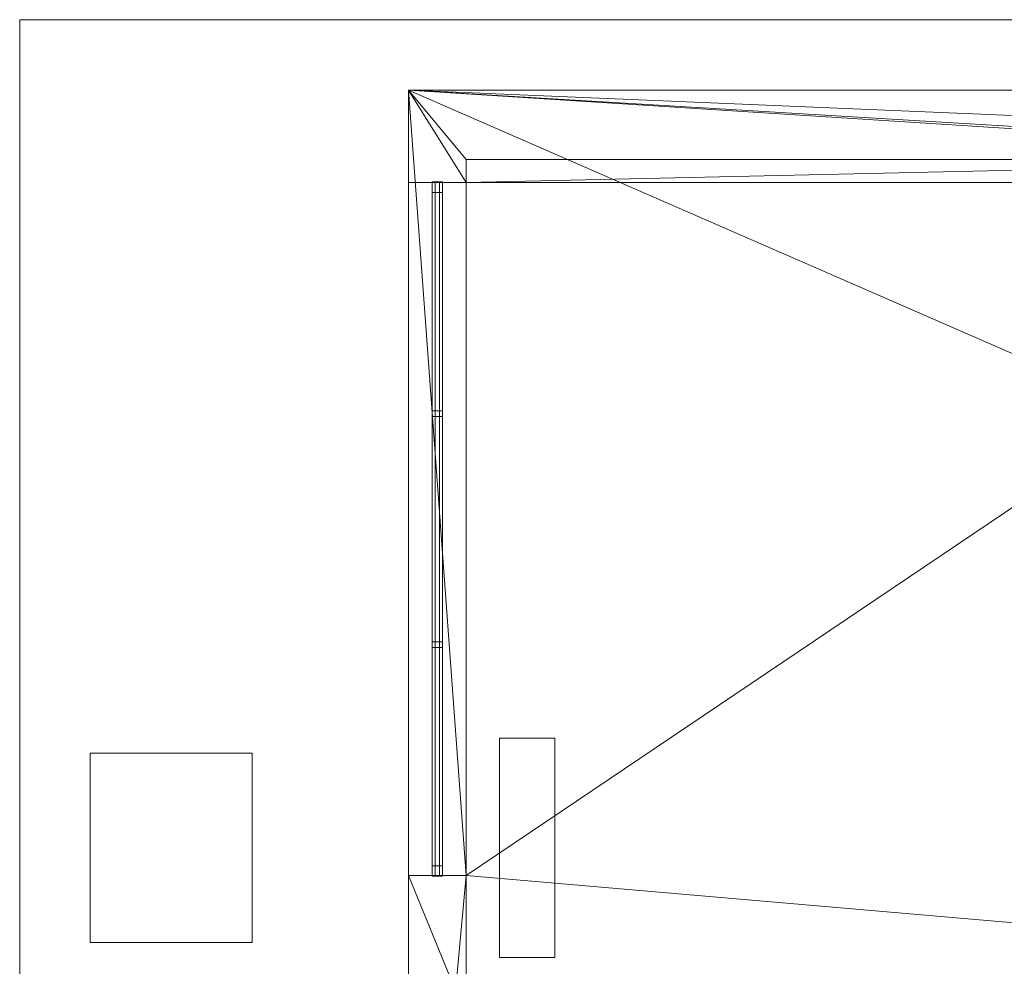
# Model space of a CAD drawing. Header units: millimetres. Extents: x -1675 to 29381, y -3645 to 22555.
# Tile 166 of 256: x -1675 to 2584, y 18457 to 22555. Entities that reach past the tile are written whole.
import ezdxf

# ---------------------------------------------------------------- set-up
doc = ezdxf.new("R2010")
doc.units = ezdxf.units.MM
doc.linetypes.add('Centre', pattern=[3175, 635, -476.25, 1587.5, -476.25])
for name, color, linetype, lineweight in [('A-FLOR-LEVL-OTLN', 51, 'Continuous', 9), ('A-GENM-____-OTLN', 13, 'Continuous', 9), ('G-____-____-SYMB', 111, 'Continuous', 9)]:
    doc.layers.add(name, color=color, linetype=linetype, lineweight=lineweight)

msp = doc.modelspace()

# ---------------------------------------------------------------- linework, layer by layer
at = {"layer": 'A-FLOR-LEVL-OTLN', "linetype": 'Centre'}
for p, q in [((26840.8, 22554.8), (-1674.8, 22554.8)), ((-1674.8, 22554.8), (-1674.8, -304.8))]:
    msp.add_line(p, q, dxfattribs=at)
at = {"layer": 'G-____-____-SYMB'}
for p, q in [((-1674.8, 22554.8, 3504.8), (-1674.8, -304.8, 3504.8)), ((26840.8, 22554.8, -354.8), (-1674.8, 22554.8, -354.8)), ((-1674.8, -304.8, -354.8), (-1674.8, 22554.8, -354.8)), ((-1674.8, 22554.8, 3504.8), (-1674.8, 22554.8, -354.8)), ((26840.8, 22554.8, 3504.8), (-1674.8, 22554.8, 3504.8))]:
    msp.add_line(p, q, dxfattribs=at)

# ---------------------------------------------------------------- meshes
at = {"layer": 'A-GENM-____-OTLN'}
mesh = msp.add_polyface(dxfattribs=at)
corners = [(14006, 22250), (6.8, 16140), (14006, 16140)]
mesh.append_faces([[corners[k] for k in face] for face in [(1, 2, 0)]])
mesh = msp.add_polyface(dxfattribs=at)
corners = [(6.8, 16140), (6.8, 22250, -50), (6.8, 16140, -50)]
mesh.append_faces([[corners[k] for k in face] for face in [(2, 0, 1)]])
mesh = msp.add_polyface(dxfattribs=at)
corners = [(14006, 16140, -50), (6.8, 22250, -50), (14006, 22250, -50)]
mesh.append_faces([[corners[k] for k in face] for face in [(1, 2, 0)]])
mesh = msp.add_polyface(dxfattribs=at)
corners = [(6.8, 16140, -50), (6.8, 22250, -50), (14006, 16140, -50)]
mesh.append_faces([[corners[k] for k in face] for face in [(1, 2, 0)]])
mesh = msp.add_polyface(dxfattribs=at)
corners = [(6.8, 22250), (6.8, 16140), (14006, 22250)]
mesh.append_faces([[corners[k] for k in face] for face in [(1, 2, 0)]])
mesh = msp.add_polyface(dxfattribs=at)
corners = [(6.8, 22250), (14006, 22250, -50), (6.8, 22250, -50)]
mesh.append_faces([[corners[k] for k in face] for face in [(0, 1, 2)]])
mesh = msp.add_polyface(dxfattribs=at)
corners = [(14006, 22250), (14006, 22250, -50), (6.8, 22250)]
mesh.append_faces([[corners[k] for k in face] for face in [(0, 1, 2)]])
mesh = msp.add_polyface(dxfattribs=at)
corners = [(6.8, 22250), (6.8, 22250, -50), (6.8, 16140)]
mesh.append_faces([[corners[k] for k in face] for face in [(2, 0, 1)]])
mesh = msp.add_polyface(dxfattribs=at)
corners = [(6.8, 22250), (6.8, 21850), (6.8, 21850, 3200), (6.8, 22250, 3200)]
mesh.append_faces([[corners[k] for k in face] for face in [(0, 1, 2, 3)]])
mesh = msp.add_polyface(dxfattribs=at)
corners = [(5006, 22250), (6.8, 22250), (6.8, 22250, 3200), (5006, 22250, 3200)]
mesh.append_faces([[corners[k] for k in face] for face in [(0, 1, 2, 3)]])
mesh = msp.add_polyface(dxfattribs=at)
corners = [(4706, 21950, 3200), (4706, 21850, 3200), (5006, 21850, 3200), (5006, 21950, 3200), (5806, 21950, 3200), (5806, 22200, 3200), (5006, 22200, 3200), (5006, 22250, 3200), (6.8, 22250, 3200), (6.8, 21850, 3200), (256.8, 21850, 3200), (256.8, 21950, 3200)]
mesh.append_faces([[corners[k] for k in face] for face in [(3, 0, 1, 2), (6, 3, 4, 5)]], dxfattribs={"vtx0": -1})
mesh.append_faces([[corners[k] for k in face] for face in [(8, 11, 0, 7)]], dxfattribs={"vtx0": -1, "vtx2": -1})
mesh.append_faces([[corners[k] for k in face] for face in [(6, 7, 0, 3)]], dxfattribs={"vtx1": -1, "vtx2": -1, "vtx3": -1})
mesh.append_faces([[corners[k] for k in face] for face in [(9, 10, 11, 8)]], dxfattribs={"vtx2": -1})
mesh = msp.add_polyface(dxfattribs=at)
corners = [(5006, 22200), (5806, 22200), (5806, 21950), (5006, 21950), (5006, 21850), (4706, 21850), (4706, 21950), (256.8, 21950), (256.8, 21850), (6.8, 21850), (6.8, 22250), (5006, 22250)]
mesh.append_faces([[corners[k] for k in face] for face in [(6, 11, 0, 3)]], dxfattribs={"vtx0": -1, "vtx2": -1, "vtx3": -1})
mesh.append_faces([[corners[k] for k in face] for face in [(2, 3, 0, 1)]], dxfattribs={"vtx1": -1})
mesh.append_faces([[corners[k] for k in face] for face in [(6, 7, 10, 11)]], dxfattribs={"vtx1": -1, "vtx3": -1})
mesh.append_faces([[corners[k] for k in face] for face in [(3, 4, 5, 6), (7, 8, 9, 10)]], dxfattribs={"vtx3": -1})
mesh = msp.add_polyface(dxfattribs=at)
corners = [(14006, 22250, 3000), (6.8, 16140, 3000), (14006, 16140, 3000)]
mesh.append_faces([[corners[k] for k in face] for face in [(1, 2, 0)]])
mesh = msp.add_polyface(dxfattribs=at)
corners = [(6.8, 16140, 3000), (6.8, 22250, 2950), (6.8, 16140, 2950)]
mesh.append_faces([[corners[k] for k in face] for face in [(2, 0, 1)]])
mesh = msp.add_polyface(dxfattribs=at)
corners = [(14006, 16140, 2950), (6.8, 22250, 2950), (14006, 22250, 2950)]
mesh.append_faces([[corners[k] for k in face] for face in [(1, 2, 0)]])
mesh = msp.add_polyface(dxfattribs=at)
corners = [(6.8, 16140, 2950), (6.8, 22250, 2950), (14006, 16140, 2950)]
mesh.append_faces([[corners[k] for k in face] for face in [(1, 2, 0)]])
mesh = msp.add_polyface(dxfattribs=at)
corners = [(6.8, 22250, 3000), (6.8, 16140, 3000), (14006, 22250, 3000)]
mesh.append_faces([[corners[k] for k in face] for face in [(1, 2, 0)]])
mesh = msp.add_polyface(dxfattribs=at)
corners = [(6.8, 22250, 3000), (14006, 22250, 2950), (6.8, 22250, 2950)]
mesh.append_faces([[corners[k] for k in face] for face in [(0, 1, 2)]])
mesh = msp.add_polyface(dxfattribs=at)
corners = [(14006, 22250, 3000), (14006, 22250, 2950), (6.8, 22250, 3000)]
mesh.append_faces([[corners[k] for k in face] for face in [(0, 1, 2)]])
mesh = msp.add_polyface(dxfattribs=at)
corners = [(6.8, 22250, 3000), (6.8, 22250, 2950), (6.8, 16140, 3000)]
mesh.append_faces([[corners[k] for k in face] for face in [(2, 0, 1)]])
mesh = msp.add_polyface(dxfattribs=at)
corners = [(9486, 18420, 1), (9306, 20198.7, 1), (9486, 20277.2, 1), (9306, 18420, 1), (7156, 18420, 1), (6856, 18240, 1), (6856, 18420, 1), (8156, 19240, 1), (7521.9, 19420, 1), (8336, 19420, 1), (8406, 18240, 1), (8336, 18420, 1), (8406, 18420, 1), (8156, 18420, 1), (8156, 18240, 1), (7336, 19240, 1), (7336, 18240, 1), (7156, 19260.3, 1), (7336, 19240, 1), (5956, 18240, 1), (5230.7, 18420, 1), (5956, 18420, 1), (9486, 20500, 1), (9584, 20320, 1), (9486, 20320, 1), (9486, 20320, 1), (7336, 19420, 1), (5006, 21950, 1), (5006, 21850, 1), (4706, 21850, 1), (9486, 20500, 1), (9306, 21950, 1), (7336, 19420, 1), (4706, 21950, 1), (256.8, 18420, 1), (4706, 18240, 1), (9606, 21950, 1), (9486, 21850, 1), (9486, 21850, 1), (7156, 21950, 1), (256.8, 18850, 1), (6.8, 16140, 1), (6.8, 22250, 1), (7336, 21950, 1), (256.8, 21850, 1), (256.8, 21950, 1), (14006, 22250, 1)]
mesh.append_faces([[corners[k] for k in face] for face in [(4, 5, 6), (10, 11, 12), (19, 20, 21)]], dxfattribs={"vtx0": -1})
mesh.append_faces([[corners[k] for k in face] for face in [(0, 1, 2), (1, 0, 3), (13, 11, 14), (7, 11, 13), (11, 7, 9), (18, 8, 7), (15, 8, 18), (33, 27, 29), (22, 25, 30), (39, 32, 17), (32, 39, 43), (46, 39, 42)]], dxfattribs={"vtx0": -1, "vtx1": -1})
mesh.append_faces([[corners[k] for k in face] for face in [(8, 15, 17), (1, 30, 25), (36, 38, 31), (39, 46, 43), (27, 33, 42)]], dxfattribs={"vtx0": -1, "vtx1": -1, "vtx2": -1})
mesh.append_faces([[corners[k] for k in face] for face in [(7, 8, 9), (15, 4, 17), (22, 23, 24), (22, 24, 25), (30, 1, 31), (36, 37, 38), (40, 41, 42), (31, 38, 30), (42, 39, 27)]], dxfattribs={"vtx0": -1, "vtx2": -1})
mesh.append_faces([[corners[k] for k in face] for face in [(15, 16, 4), (25, 2, 1), (26, 8, 17), (32, 26, 17), (34, 20, 35), (44, 40, 42), (45, 44, 42), (33, 45, 42)]], dxfattribs={"vtx1": -1, "vtx2": -1})
mesh.append_faces([[corners[k] for k in face] for face in [(27, 28, 29)]], dxfattribs={"vtx2": -1})
mesh = msp.add_polyface(dxfattribs=at)
corners = [(7156, 19260.3, 2949), (7156, 18420, 2949), (6856, 18420, 2949), (5956, 18420, 2949), (5230.7, 18420, 2949), (256.8, 18420, 2949), (256.8, 18850, 2949), (256.8, 21850, 2949), (256.8, 21950, 2949), (4706, 21950, 2949), (5006, 21850, 2949), (5006, 21950, 2949), (7156, 21950, 2949), (4706, 21850, 2949), (5956, 18240, 2949), (7336, 18420, 2949), (7336, 19240, 2949), (7336, 19240, 2949), (7336, 18240, 2949), (7336, 21950, 2949), (7336, 19420, 2949), (7336, 19420, 2949), (7336, 21950, 2949), (6856, 18240, 2949), (7521.9, 19420, 2949), (5006, 18240, 2949), (4706, 18240, 2949), (256.8, 18240, 2949), (6.8, 16140, 2949), (6.8, 22250, 2949), (14006, 22250, 2949)]
mesh.append_faces([[corners[k] for k in face] for face in [(19, 21, 22), (30, 12, 29)]], dxfattribs={"vtx0": -1, "vtx1": -1})
mesh.append_faces([[corners[k] for k in face] for face in [(0, 1, 2), (3, 4, 0), (2, 3, 0), (4, 5, 6), (7, 8, 9), (10, 11, 12), (10, 0, 4), (13, 6, 7), (7, 9, 13), (0, 10, 12), (6, 13, 4), (13, 10, 4), (14, 3, 2), (15, 16, 17), (16, 15, 18), (19, 20, 21), (1, 23, 2), (23, 1, 18), (16, 18, 1), (16, 1, 0), (24, 16, 0), (16, 24, 17), (4, 14, 25), (14, 4, 3), (20, 24, 0), (11, 10, 13), (21, 20, 0), (9, 11, 13), (5, 4, 26), (12, 21, 0), (5, 26, 27), (21, 12, 22), (7, 6, 29), (8, 7, 29), (9, 8, 29), (11, 9, 29), (29, 12, 11)]], dxfattribs={"vtx0": -1, "vtx1": -1, "vtx2": -1})
mesh.append_faces([[corners[k] for k in face] for face in [(6, 28, 29)]], dxfattribs={"vtx0": -1, "vtx2": -1})
mesh = msp.add_polyface(dxfattribs=at)
corners = [(256.8, 21850), (256.8, 21950), (256.8, 21950, 3200), (256.8, 21850, 3200)]
mesh.append_faces([[corners[k] for k in face] for face in [(1, 2, 3, 0)]])
mesh = msp.add_polyface(dxfattribs=at)
corners = [(256.8, 21950), (4706, 21950), (4706, 21950, 3200), (256.8, 21950, 3200)]
mesh.append_faces([[corners[k] for k in face] for face in [(2, 3, 0, 1)]])
mesh = msp.add_polyface(dxfattribs=at)
corners = [(7156, 19260.3, 1), (7156, 18420, 1), (6856, 18420, 1), (5956, 18420, 1), (5230.7, 18420, 1), (256.8, 18420, 1), (256.8, 18850, 1), (256.8, 21850, 1), (256.8, 21950, 1), (4706, 21950, 1), (5006, 21850, 1), (5006, 21950, 1), (7156, 21950, 1), (4706, 21850, 1), (9486, 20277.2, 1), (9486, 20320, 1), (9584, 20320, 1), (9606, 21850, 1), (9486, 20500, 1), (9486, 21850, 1), (4706, 17990, 1), (256.8, 16249.1, 1), (4706, 18191, 1), (5006, 17990, 1), (5006, 18240, 1), (5956, 18240, 1), (7336, 18420, 1), (7336, 19240, 1), (7336, 19240, 1), (8156, 18420, 1), (8156, 18240, 1), (8406, 18240, 1), (8406, 18420, 1), (9306, 18420, 1), (256.8, 16140, 1), (6856, 18240, 1), (7336, 18240, 1), (9306, 17990, 1), (13776, 16140, 1), (9486, 20277.2, 1), (9486, 18420, 1), (9486, 18420, 1), (256.8, 18240, 1), (4706, 18240, 1), (256.8, 16450, 1), (9486, 20320, 1), (7336, 21950, 1), (7336, 19420, 1), (7336, 19420, 1), (7336, 21950, 1), (9486, 21850, 1), (9486, 20500, 1)]
mesh.append_faces([[corners[k] for k in face] for face in [(26, 27, 28), (39, 40, 41), (22, 42, 43), (46, 48, 49)]], dxfattribs={"vtx0": -1})
mesh.append_faces([[corners[k] for k in face] for face in [(0, 10, 12), (17, 18, 19), (20, 21, 22), (23, 34, 20), (35, 25, 2), (27, 26, 36), (44, 22, 21), (42, 22, 44), (45, 14, 39)]], dxfattribs={"vtx0": -1, "vtx1": -1})
mesh.append_faces([[corners[k] for k in face] for face in [(2, 3, 0), (10, 0, 4), (6, 13, 4), (25, 35, 23), (36, 26, 30), (37, 38, 23), (36, 30, 37), (23, 36, 37), (40, 39, 14)]], dxfattribs={"vtx0": -1, "vtx1": -1, "vtx2": -1})
mesh.append_faces([[corners[k] for k in face] for face in [(13, 6, 7), (7, 9, 13), (14, 15, 16), (31, 33, 37), (23, 35, 36), (14, 45, 15)]], dxfattribs={"vtx0": -1, "vtx2": -1})
mesh.append_faces([[corners[k] for k in face] for face in [(3, 4, 0), (13, 10, 4), (25, 3, 2), (30, 31, 37), (50, 19, 18)]], dxfattribs={"vtx1": -1, "vtx2": -1})
mesh.append_faces([[corners[k] for k in face] for face in [(0, 1, 2), (4, 5, 6), (7, 8, 9), (10, 11, 12), (23, 24, 25), (26, 29, 30), (31, 32, 33), (46, 47, 48), (18, 51, 50)]], dxfattribs={"vtx2": -1})
mesh = msp.add_polyface(dxfattribs=at)
corners = [(6.8, 21850), (256.8, 21850), (256.8, 21850, 3200), (6.8, 21850, 3200)]
mesh.append_faces([[corners[k] for k in face] for face in [(2, 3, 0, 1)]])
mesh = msp.add_polyface(dxfattribs=at)
corners = [(108.9, 21852.5, 850), (108.9, 21807.5, 850), (108.9, 21807.5, 2350), (108.9, 21852.5, 2350)]
mesh.append_faces([[corners[k] for k in face] for face in [(3, 0, 1, 2)]])
mesh = msp.add_polyface(dxfattribs=at)
corners = [(153.9, 21807.5, 850), (108.9, 21807.5, 850), (108.9, 21852.5, 850), (153.9, 21852.5, 850)]
mesh.append_faces([[corners[k] for k in face] for face in [(2, 3, 0, 1)]])
mesh = msp.add_polyface(dxfattribs=at)
corners = [(153.9, 21807.5, 2350), (153.9, 21852.5, 2350), (108.9, 21852.5, 2350), (108.9, 21807.5, 2350)]
mesh.append_faces([[corners[k] for k in face] for face in [(1, 2, 3, 0)]])
mesh = msp.add_polyface(dxfattribs=at)
corners = [(153.9, 21852.5, 850), (108.9, 21852.5, 850), (108.9, 21852.5, 2350), (153.9, 21852.5, 2350)]
mesh.append_faces([[corners[k] for k in face] for face in [(3, 0, 1, 2)]])
mesh = msp.add_polyface(dxfattribs=at)
corners = [(108.9, 21850, 2327.5), (108.9, 18850, 2327.5), (108.9, 18850, 2372.5), (108.9, 21850, 2372.5)]
mesh.append_faces([[corners[k] for k in face] for face in [(3, 0, 1, 2)]])
mesh = msp.add_polyface(dxfattribs=at)
corners = [(153.9, 18850, 2327.5), (108.9, 18850, 2327.5), (108.9, 21850, 2327.5), (153.9, 21850, 2327.5)]
mesh.append_faces([[corners[k] for k in face] for face in [(3, 0, 1, 2)]])
mesh = msp.add_polyface(dxfattribs=at)
corners = [(153.9, 18850, 2372.5), (153.9, 21850, 2372.5), (108.9, 21850, 2372.5), (108.9, 18850, 2372.5)]
mesh.append_faces([[corners[k] for k in face] for face in [(2, 3, 0, 1)]])
mesh = msp.add_polyface(dxfattribs=at)
corners = [(153.9, 21850, 2327.5), (108.9, 21850, 2327.5), (108.9, 21850, 2372.5), (153.9, 21850, 2372.5)]
mesh.append_faces([[corners[k] for k in face] for face in [(0, 1, 2, 3)]])
mesh = msp.add_polyface(dxfattribs=at)
corners = [(108.9, 21850, 827.5), (108.9, 18850, 827.5), (108.9, 18850, 872.5), (108.9, 21850, 872.5)]
mesh.append_faces([[corners[k] for k in face] for face in [(3, 0, 1, 2)]])
mesh = msp.add_polyface(dxfattribs=at)
corners = [(153.9, 18850, 827.5), (108.9, 18850, 827.5), (108.9, 21850, 827.5), (153.9, 21850, 827.5)]
mesh.append_faces([[corners[k] for k in face] for face in [(3, 0, 1, 2)]])
mesh = msp.add_polyface(dxfattribs=at)
corners = [(153.9, 18850, 872.5), (153.9, 21850, 872.5), (108.9, 21850, 872.5), (108.9, 18850, 872.5)]
mesh.append_faces([[corners[k] for k in face] for face in [(2, 3, 0, 1)]])
mesh = msp.add_polyface(dxfattribs=at)
corners = [(153.9, 21850, 827.5), (108.9, 21850, 827.5), (108.9, 21850, 872.5), (153.9, 21850, 872.5)]
mesh.append_faces([[corners[k] for k in face] for face in [(0, 1, 2, 3)]])
mesh = msp.add_polyface(dxfattribs=at)
corners = [(122.4, 21850, 850), (122.4, 18850, 850), (122.4, 18850, 2350), (122.4, 21850, 2350)]
mesh.append_faces([[corners[k] for k in face] for face in [(0, 1, 2, 3)]])
mesh = msp.add_polyface(dxfattribs=at)
corners = [(140.4, 18850, 850), (122.4, 18850, 850), (122.4, 21850, 850), (140.4, 21850, 850)]
mesh.append_faces([[corners[k] for k in face] for face in [(3, 0, 1, 2)]])
mesh = msp.add_polyface(dxfattribs=at)
corners = [(140.4, 18850, 2350), (140.4, 21850, 2350), (122.4, 21850, 2350), (122.4, 18850, 2350)]
mesh.append_faces([[corners[k] for k in face] for face in [(2, 3, 0, 1)]])
mesh = msp.add_polyface(dxfattribs=at)
corners = [(140.4, 21850, 850), (122.4, 21850, 850), (122.4, 21850, 2350), (140.4, 21850, 2350)]
mesh.append_faces([[corners[k] for k in face] for face in [(3, 0, 1, 2)]])
mesh = msp.add_polyface(dxfattribs=at)
corners = [(140.4, 18850, 850), (140.4, 21850, 850), (140.4, 21850, 2350), (140.4, 18850, 2350)]
mesh.append_faces([[corners[k] for k in face] for face in [(2, 3, 0, 1)]])
mesh = msp.add_polyface(dxfattribs=at)
corners = [(153.9, 21807.5, 850), (153.9, 21852.5, 850), (153.9, 21852.5, 2350), (153.9, 21807.5, 2350)]
mesh.append_faces([[corners[k] for k in face] for face in [(1, 2, 3, 0)]])
mesh = msp.add_polyface(dxfattribs=at)
corners = [(153.9, 18850, 2327.5), (153.9, 21850, 2327.5), (153.9, 21850, 2372.5), (153.9, 18850, 2372.5)]
mesh.append_faces([[corners[k] for k in face] for face in [(1, 2, 3, 0)]])
mesh = msp.add_polyface(dxfattribs=at)
corners = [(153.9, 18850, 827.5), (153.9, 21850, 827.5), (153.9, 21850, 872.5), (153.9, 18850, 872.5)]
mesh.append_faces([[corners[k] for k in face] for face in [(1, 2, 3, 0)]])
mesh = msp.add_polyface(dxfattribs=at)
corners = [(108.9, 21807.5, 850), (153.9, 21807.5, 850), (153.9, 21807.5, 2350), (108.9, 21807.5, 2350)]
mesh.append_faces([[corners[k] for k in face] for face in [(1, 2, 3, 0)]])
mesh = msp.add_polyface(dxfattribs=at)
corners = [(108.9, 20862.5, 850), (108.9, 20837.5, 850), (108.9, 20837.5, 2350), (108.9, 20862.5, 2350)]
mesh.append_faces([[corners[k] for k in face] for face in [(3, 0, 1, 2)]])
mesh = msp.add_polyface(dxfattribs=at)
corners = [(153.9, 20837.5, 850), (108.9, 20837.5, 850), (108.9, 20862.5, 850), (153.9, 20862.5, 850)]
mesh.append_faces([[corners[k] for k in face] for face in [(3, 0, 1, 2)]])
mesh = msp.add_polyface(dxfattribs=at)
corners = [(153.9, 20837.5, 2350), (153.9, 20862.5, 2350), (108.9, 20862.5, 2350), (108.9, 20837.5, 2350)]
mesh.append_faces([[corners[k] for k in face] for face in [(2, 3, 0, 1)]])
mesh = msp.add_polyface(dxfattribs=at)
corners = [(153.9, 20862.5, 850), (108.9, 20862.5, 850), (108.9, 20862.5, 2350), (153.9, 20862.5, 2350)]
mesh.append_faces([[corners[k] for k in face] for face in [(3, 0, 1, 2)]])
mesh = msp.add_polyface(dxfattribs=at)
corners = [(108.9, 20837.5, 850), (153.9, 20837.5, 850), (153.9, 20837.5, 2350), (108.9, 20837.5, 2350)]
mesh.append_faces([[corners[k] for k in face] for face in [(1, 2, 3, 0)]])
mesh = msp.add_polyface(dxfattribs=at)
corners = [(153.9, 20837.5, 850), (153.9, 20862.5, 850), (153.9, 20862.5, 2350), (153.9, 20837.5, 2350)]
mesh.append_faces([[corners[k] for k in face] for face in [(1, 2, 3, 0)]])
mesh = msp.add_polyface(dxfattribs=at)
corners = [(108.9, 19862.5, 850), (108.9, 19837.5, 850), (108.9, 19837.5, 2350), (108.9, 19862.5, 2350)]
mesh.append_faces([[corners[k] for k in face] for face in [(3, 0, 1, 2)]])
mesh = msp.add_polyface(dxfattribs=at)
corners = [(153.9, 19837.5, 850), (108.9, 19837.5, 850), (108.9, 19862.5, 850), (153.9, 19862.5, 850)]
mesh.append_faces([[corners[k] for k in face] for face in [(3, 0, 1, 2)]])
mesh = msp.add_polyface(dxfattribs=at)
corners = [(153.9, 19837.5, 2350), (153.9, 19862.5, 2350), (108.9, 19862.5, 2350), (108.9, 19837.5, 2350)]
mesh.append_faces([[corners[k] for k in face] for face in [(2, 3, 0, 1)]])
mesh = msp.add_polyface(dxfattribs=at)
corners = [(153.9, 19862.5, 850), (108.9, 19862.5, 850), (108.9, 19862.5, 2350), (153.9, 19862.5, 2350)]
mesh.append_faces([[corners[k] for k in face] for face in [(3, 0, 1, 2)]])
mesh = msp.add_polyface(dxfattribs=at)
corners = [(153.9, 19837.5, 850), (153.9, 19862.5, 850), (153.9, 19862.5, 2350), (153.9, 19837.5, 2350)]
mesh.append_faces([[corners[k] for k in face] for face in [(1, 2, 3, 0)]])
mesh = msp.add_polyface(dxfattribs=at)
corners = [(108.9, 19837.5, 850), (153.9, 19837.5, 850), (153.9, 19837.5, 2350), (108.9, 19837.5, 2350)]
mesh.append_faces([[corners[k] for k in face] for face in [(1, 2, 3, 0)]])
mesh = msp.add_polyface(dxfattribs=at)
corners = [(400, 19445, 2310), (400, 18495, 2310), (400, 18495, 2590), (400, 19445, 2590)]
mesh.append_faces([[corners[k] for k in face] for face in [(0, 1, 2, 3)]])
mesh = msp.add_polyface(dxfattribs=at)
corners = [(640, 19445, 2310), (400, 19445, 2310), (400, 19445, 2590), (640, 19445, 2590)]
mesh.append_faces([[corners[k] for k in face] for face in [(0, 1, 2, 3)]])
mesh = msp.add_polyface(dxfattribs=at)
corners = [(400, 18495, 2590), (640, 18495, 2590), (640, 19445, 2590), (400, 19445, 2590)]
mesh.append_faces([[corners[k] for k in face] for face in [(2, 3, 0, 1)]])
mesh = msp.add_polyface(dxfattribs=at)
corners = [(400, 18495, 2310), (400, 19445, 2310), (640, 19445, 2310), (640, 18495, 2310)]
mesh.append_faces([[corners[k] for k in face] for face in [(1, 2, 3, 0)]])
mesh = msp.add_polyface(dxfattribs=at)
corners = [(640, 18495, 2310), (640, 19445, 2310), (640, 19445, 2590), (640, 18495, 2590)]
mesh.append_faces([[corners[k] for k in face] for face in [(2, 3, 0, 1)]])
mesh = msp.add_polyface(dxfattribs=at)
corners = [(-1370, 19380, 90), (-1370, 18560, 90), (-1370, 18560, 710), (-1370, 19380, 710)]
mesh.append_faces([[corners[k] for k in face] for face in [(0, 1, 2, 3)]])
mesh = msp.add_polyface(dxfattribs=at)
corners = [(-670, 19380, 90), (-1370, 19380, 90), (-1370, 19380, 710), (-670, 19380, 710)]
mesh.append_faces([[corners[k] for k in face] for face in [(0, 1, 2, 3)]])
mesh = msp.add_polyface(dxfattribs=at)
corners = [(-1370, 18560, 710), (-670, 18560, 710), (-670, 19380, 710), (-1370, 19380, 710)]
mesh.append_faces([[corners[k] for k in face] for face in [(2, 3, 0, 1)]])
mesh = msp.add_polyface(dxfattribs=at)
corners = [(-1370, 18560, 90), (-1370, 19380, 90), (-670, 19380, 90), (-670, 18560, 90)]
mesh.append_faces([[corners[k] for k in face] for face in [(1, 2, 3, 0)]])
mesh = msp.add_polyface(dxfattribs=at)
corners = [(-670, 18560, 90), (-670, 19380, 90), (-670, 19380, 710), (-670, 18560, 710)]
mesh.append_faces([[corners[k] for k in face] for face in [(2, 3, 0, 1)]])
mesh = msp.add_polyface(dxfattribs=at)
corners = [(108.9, 18892.5, 850), (108.9, 18847.5, 850), (108.9, 18847.5, 2350), (108.9, 18892.5, 2350)]
mesh.append_faces([[corners[k] for k in face] for face in [(0, 1, 2, 3)]])
mesh = msp.add_polyface(dxfattribs=at)
corners = [(153.9, 18847.5, 850), (108.9, 18847.5, 850), (108.9, 18892.5, 850), (153.9, 18892.5, 850)]
mesh.append_faces([[corners[k] for k in face] for face in [(2, 3, 0, 1)]])
mesh = msp.add_polyface(dxfattribs=at)
corners = [(153.9, 18847.5, 2350), (153.9, 18892.5, 2350), (108.9, 18892.5, 2350), (108.9, 18847.5, 2350)]
mesh.append_faces([[corners[k] for k in face] for face in [(1, 2, 3, 0)]])
mesh = msp.add_polyface(dxfattribs=at)
corners = [(153.9, 18892.5, 850), (108.9, 18892.5, 850), (108.9, 18892.5, 2350), (153.9, 18892.5, 2350)]
mesh.append_faces([[corners[k] for k in face] for face in [(3, 0, 1, 2)]])
mesh = msp.add_polyface(dxfattribs=at)
corners = [(153.9, 18847.5, 850), (153.9, 18892.5, 850), (153.9, 18892.5, 2350), (153.9, 18847.5, 2350)]
mesh.append_faces([[corners[k] for k in face] for face in [(2, 3, 0, 1)]])
mesh = msp.add_polyface(dxfattribs=at)
corners = [(6.8, 18850), (6.8, 16450), (6.8, 16450, 3200), (6.8, 18850, 3200)]
mesh.append_faces([[corners[k] for k in face] for face in [(0, 1, 2, 3)]])
mesh = msp.add_polyface(dxfattribs=at)
corners = [(256.8, 18850), (6.8, 18850), (6.8, 18850, 3200), (256.8, 18850, 3200)]
mesh.append_faces([[corners[k] for k in face] for face in [(0, 1, 2, 3)]])
mesh = msp.add_polyface(dxfattribs=at)
corners = [(6.8, 18850, 3200), (6.8, 16450, 3200), (256.8, 16450, 3200), (256.8, 18240, 3200), (4706, 18240, 3200), (4706, 17990, 3200), (5006, 17990, 3200), (5006, 18240, 3200), (5956, 18240, 3200), (5956, 18420, 3200), (256.8, 18420, 3200), (256.8, 18850, 3200)]
mesh.append_faces([[corners[k] for k in face] for face in [(4, 9, 10, 3)]], dxfattribs={"vtx0": -1, "vtx2": -1})
mesh.append_faces([[corners[k] for k in face] for face in [(1, 2, 3, 0)]], dxfattribs={"vtx2": -1})
mesh.append_faces([[corners[k] for k in face] for face in [(10, 11, 0, 3), (7, 8, 9, 4)]], dxfattribs={"vtx2": -1, "vtx3": -1})
mesh.append_faces([[corners[k] for k in face] for face in [(4, 5, 6, 7)]], dxfattribs={"vtx3": -1})
mesh = msp.add_polyface(dxfattribs=at)
corners = [(5006, 18240), (5006, 17990), (4706, 17990), (4706, 18240), (256.8, 18240), (256.8, 16450), (6.8, 16450), (6.8, 18850), (256.8, 18850), (256.8, 18420), (5956, 18420), (5956, 18240)]
mesh.append_faces([[corners[k] for k in face] for face in [(9, 10, 3, 4)]], dxfattribs={"vtx1": -1, "vtx3": -1})
mesh.append_faces([[corners[k] for k in face] for face in [(1, 2, 3, 0)]], dxfattribs={"vtx2": -1})
mesh.append_faces([[corners[k] for k in face] for face in [(10, 11, 0, 3), (7, 8, 9, 4)]], dxfattribs={"vtx2": -1, "vtx3": -1})
mesh.append_faces([[corners[k] for k in face] for face in [(4, 5, 6, 7)]], dxfattribs={"vtx3": -1})
mesh = msp.add_polyface(dxfattribs=at)
corners = [(9606, 11640, 1), (9606, 11190, 1), (9306, 11190, 1), (9306, 11640, 1), (256.8, 10770, 1), (6.8, 13252, 1), (256.8, 13252, 1), (6.8, 10170, 1), (5006, 11270.6, 1), (4706, 11640, 1), (5006, 11640, 1), (4706, 11204.6, 1), (256.8, 13303.6, 1), (256.8, 13450, 1), (6.8, 16140, 1), (256.8, 16140, 1), (256.8, 16249.1, 1), (13956, 16490, 1), (13776, 16140, 1), (13776, 17000, 1), (13956, 17000, 1), (14006, 16140, 1), (13956, 17990, 1), (13956, 17700, 1), (13776, 17700, 1), (13776, 18420, 1), (13956, 18420, 1), (12046, 18420, 1), (12896, 18420, 1), (12896, 18240, 1), (9606, 18240, 1), (9606, 17990, 1), (9306, 17990, 1), (11186, 18420, 1), (9306, 18420, 1), (9486, 18420, 1), (9486, 18420, 1), (10986, 18420, 1), (8336, 18420, 1), (8406, 18240, 1), (8156, 18240, 1), (6856, 18240, 1), (7156, 18420, 1), (7336, 18240, 1), (5230.7, 18420, 1), (5956, 18240, 1), (5006, 18240, 1), (4706, 18191, 1), (5006, 17990, 1), (4706, 17990, 1), (4706, 18240, 1), (256.8, 16450, 1), (256.8, 18240, 1), (256.8, 18420, 1), (256.8, 18850, 1)]
mesh.append_faces([[corners[k] for k in face] for face in [(8, 9, 10), (47, 48, 49)]], dxfattribs={"vtx0": -1})
mesh.append_faces([[corners[k] for k in face] for face in [(4, 5, 6), (5, 4, 7), (9, 8, 11), (13, 14, 15), (14, 13, 5), (18, 17, 21), (25, 22, 24), (30, 33, 29), (37, 30, 36), (41, 42, 43), (48, 47, 46)]], dxfattribs={"vtx0": -1, "vtx1": -1})
mesh.append_faces([[corners[k] for k in face] for face in [(35, 30, 34), (33, 30, 37), (44, 46, 47), (14, 53, 52)]], dxfattribs={"vtx0": -1, "vtx1": -1, "vtx2": -1})
mesh.append_faces([[corners[k] for k in face] for face in [(5, 12, 6), (14, 16, 15), (17, 18, 19), (22, 25, 26), (30, 32, 34), (30, 35, 36), (38, 39, 40), (44, 45, 46), (44, 47, 50), (53, 50, 52), (14, 54, 53)]], dxfattribs={"vtx0": -1, "vtx2": -1})
mesh.append_faces([[corners[k] for k in face] for face in [(13, 12, 5), (33, 27, 29), (51, 16, 14), (52, 51, 14)]], dxfattribs={"vtx1": -1, "vtx2": -1})
mesh.append_faces([[corners[k] for k in face] for face in [(0, 1, 2), (2, 3, 0), (19, 20, 17), (22, 23, 24), (27, 28, 29), (30, 31, 32)]], dxfattribs={"vtx2": -1})
mesh = msp.add_polyface(dxfattribs=at)
corners = [(4706, 11190, 2949), (256.8, 10225, 2949), (4706, 11204.6, 2949), (5006, 10170, 2949), (256.8, 10170, 2949), (5006, 11190, 2949), (5006, 11190, 2949), (5006, 11270.6, 2949), (256.8, 10770, 2949), (4706, 11640, 2949), (256.8, 13252, 2949), (5006, 11640, 2949), (256.8, 13303.6, 2949), (14006, 13252, 2949), (256.8, 16140, 2949), (13776, 16140, 2949), (256.8, 13450, 2949), (4706, 17990, 2949), (256.8, 16249.1, 2949), (4706, 18191, 2949), (5006, 17990, 2949), (5006, 18240, 2949), (5956, 18240, 2949), (256.8, 18240, 2949), (4706, 18240, 2949), (256.8, 16450, 2949), (6.8, 10170, 2949), (6.8, 13252, 2949), (6.8, 16140, 2949), (5230.7, 18420, 2949), (256.8, 18420, 2949), (256.8, 18850, 2949)]
mesh.append_faces([[corners[k] for k in face] for face in [(27, 8, 26), (28, 16, 27)]], dxfattribs={"vtx0": -1, "vtx1": -1})
mesh.append_faces([[corners[k] for k in face] for face in [(0, 1, 2), (0, 3, 4), (1, 0, 4), (3, 0, 5), (5, 0, 6), (7, 5, 6), (8, 2, 1), (2, 8, 9), (10, 11, 9), (9, 8, 10), (12, 13, 10), (14, 15, 16), (16, 15, 12), (17, 18, 19), (20, 21, 22), (20, 14, 17), (18, 17, 14), (19, 23, 24), (25, 19, 18), (23, 19, 25), (26, 1, 4), (2, 6, 0), (6, 2, 7), (8, 27, 10), (8, 1, 26), (7, 9, 11), (9, 7, 2), (27, 12, 10), (16, 28, 14), (16, 12, 27), (28, 18, 14), (19, 20, 17), (20, 19, 21), (29, 21, 19), (29, 19, 24), (25, 18, 28), (23, 25, 28), (28, 30, 23), (28, 31, 30)]], dxfattribs={"vtx0": -1, "vtx1": -1, "vtx2": -1})
mesh = msp.add_polyface(dxfattribs=at)
corners = [(108.9, 18850, 2327.5), (153.9, 18850, 2327.5), (153.9, 18850, 2372.5), (108.9, 18850, 2372.5)]
mesh.append_faces([[corners[k] for k in face] for face in [(2, 3, 0, 1)]])
mesh = msp.add_polyface(dxfattribs=at)
corners = [(108.9, 18850, 827.5), (153.9, 18850, 827.5), (153.9, 18850, 872.5), (108.9, 18850, 872.5)]
mesh.append_faces([[corners[k] for k in face] for face in [(2, 3, 0, 1)]])
mesh = msp.add_polyface(dxfattribs=at)
corners = [(108.9, 18847.5, 850), (153.9, 18847.5, 850), (153.9, 18847.5, 2350), (108.9, 18847.5, 2350)]
mesh.append_faces([[corners[k] for k in face] for face in [(1, 2, 3, 0)]])
mesh = msp.add_polyface(dxfattribs=at)
corners = [(122.4, 18850, 850), (140.4, 18850, 850), (140.4, 18850, 2350), (122.4, 18850, 2350)]
mesh.append_faces([[corners[k] for k in face] for face in [(1, 2, 3, 0)]])
mesh = msp.add_polyface(dxfattribs=at)
corners = [(256.8, 18420), (256.8, 18850), (256.8, 18850, 3200), (256.8, 18420, 3200)]
mesh.append_faces([[corners[k] for k in face] for face in [(1, 2, 3, 0)]])
mesh = msp.add_polyface(dxfattribs=at)
corners = [(-1370, 18560, 90), (-670, 18560, 90), (-670, 18560, 710), (-1370, 18560, 710)]
mesh.append_faces([[corners[k] for k in face] for face in [(2, 3, 0, 1)]])
mesh = msp.add_polyface(dxfattribs=at)
corners = [(400, 18495, 2310), (640, 18495, 2310), (640, 18495, 2590), (400, 18495, 2590)]
mesh.append_faces([[corners[k] for k in face] for face in [(2, 3, 0, 1)]])

doc.saveas('drawing.dxf')
